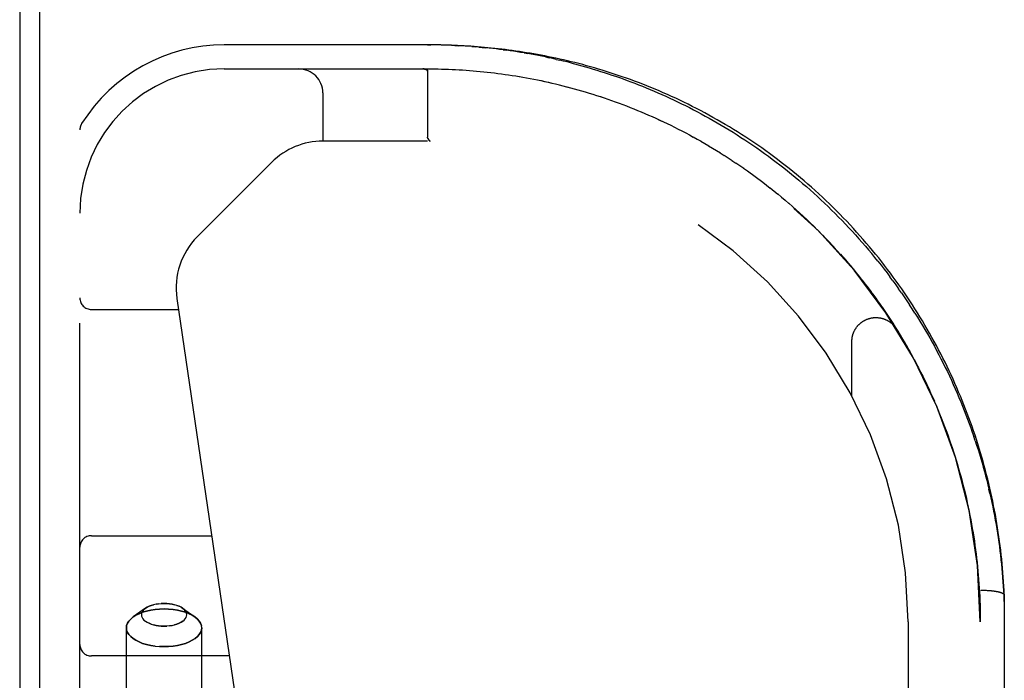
# Model space of a CAD drawing. Header units: inches. Extents: x 0 to 221, y 0 to 143.
# Tile 217 of 256: x 37.2 to 39.76, y 118.7 to 120.41. Entities that reach past the tile are written whole.
import ezdxf

# ---------------------------------------------------------------- set-up
doc = ezdxf.new("R2010")
doc.units = ezdxf.units.IN
doc.header["$LTSCALE"] = 12.142857
doc.header["$MEASUREMENT"] = 0
doc.linetypes.add('HIDDEN', pattern=[0.2, 0.1, -0.1])
doc.layers.get('0').update_dxf_attribs({"linetype": 'CONTINUOUS'})
doc.layers.add('LEFTHAND_DOOR_ASSEMBLY', color=7, linetype='CONTINUOUS')

msp = doc.modelspace()

# ---------------------------------------------------------------- linework, layer by layer
at = {"color": 7, "linetype": 'Continuous'}
msp.add_line((37.2492, 117.9323), (37.2492, 135.6919), dxfattribs=at)
at = {"color": 3, "linetype": 'Continuous'}
msp.add_line((37.1972, 135.5799), (37.1972, 118.0319), dxfattribs=at)
at = {"layer": 'LEFTHAND_DOOR_ASSEMBLY', "color": 8, "linetype": 'HIDDEN'}
for p, q in [((38.2663, 120.3474), (37.7287, 120.3474)), ((38.2575, 120.3474), (38.2663, 120.3474)), ((38.3728, 120.343), (38.3818, 120.3423)), ((38.3907, 120.3415), (38.3818, 120.3423)), ((38.4537, 120.3346), (38.4628, 120.3334)), ((38.5084, 120.3263), (38.5176, 120.3248)), ((38.5639, 120.3159), (38.5732, 120.3139)), ((37.7287, 120.2849), (38.2575, 120.2849)), ((38.2465, 120.2849), (38.2459, 120.2849)), ((38.247, 120.2849), (38.2464, 120.2849)), ((38.2475, 120.2848), (38.247, 120.2849)), ((38.248, 120.2848), (38.2475, 120.2848)), ((38.2485, 120.2848), (38.248, 120.2848)), ((38.5919, 120.3097), (38.6014, 120.3075)), ((38.2575, 120.2793), (38.2575, 120.2795)), ((38.2575, 120.2793), (38.2575, 120.1077)), ((38.4126, 120.2766), (38.4218, 120.2755)), ((38.5052, 120.2634), (38.5147, 120.2617)), ((38.5902, 120.2459), (38.5999, 120.2435)), ((38.6286, 120.2362), (38.6383, 120.2335)), ((38.6382, 120.2336), (38.648, 120.2309)), ((37.9852, 120.2224), (37.9852, 120.0974)), ((38.6576, 120.2281), (38.6673, 120.2253)), ((38.7453, 120.1996), (38.7551, 120.196)), ((38.755, 120.196), (38.7648, 120.1924)), ((37.3537, 118.4099), (37.3537, 120.1268)), ((38.9088, 120.1288), (38.9187, 120.1237)), ((38.9185, 120.1238), (38.9284, 120.1186)), ((38.9283, 120.1187), (38.9383, 120.1134)), ((38.9381, 120.1135), (38.9481, 120.108)), ((38.9479, 120.1081), (38.9581, 120.1025)), ((38.2575, 120.0974), (37.9852, 120.0974)), ((38.2602, 120.1013), (38.2587, 120.1036)), ((38.2596, 120.1022), (38.2587, 120.1036)), ((38.2598, 120.1019), (38.2603, 120.1013)), ((38.2644, 120.0974), (38.2641, 120.0974)), ((38.9578, 120.1026), (38.9681, 120.0969)), ((38.9678, 120.097), (38.9781, 120.0911)), ((38.9778, 120.0913), (38.9882, 120.0852)), ((38.9879, 120.0854), (38.9983, 120.0792)), ((38.998, 120.0793), (39.0084, 120.073)), ((39.0081, 120.0732), (39.0186, 120.0668)), ((39.0183, 120.0669), (39.0287, 120.0604)), ((39.0284, 120.0605), (39.0388, 120.0539)), ((37.8523, 120.0424), (37.6587, 119.8488)), ((39.0385, 120.054), (39.0489, 120.0473)), ((39.0486, 120.0474), (39.059, 120.0405)), ((39.0587, 120.0407), (39.0691, 120.0337)), ((39.0688, 120.0339), (39.0791, 120.0268)), ((39.1769, 120.042), (39.1668, 120.0497)), ((39.0788, 120.027), (39.0891, 120.0198)), ((39.0888, 120.0199), (39.099, 120.0126)), ((39.0988, 120.0128), (39.109, 120.0054)), ((39.1087, 120.0056), (39.1189, 119.998)), ((39.1186, 119.9982), (39.1287, 119.9906)), ((39.1285, 119.9908), (39.1385, 119.983)), ((39.1383, 119.9832), (39.1483, 119.9754)), ((39.1481, 119.9756), (39.158, 119.9676)), ((39.1578, 119.9678), (39.1677, 119.9598)), ((39.1675, 119.96), (39.1773, 119.9518)), ((39.2705, 119.9537), (39.261, 119.9623)), ((39.2705, 119.9537), (39.2799, 119.945)), ((39.1771, 119.952), (39.1869, 119.9438)), ((39.1866, 119.944), (39.1964, 119.9356)), ((39.1962, 119.9358), (39.2058, 119.9274)), ((39.2056, 119.9276), (39.2152, 119.9191)), ((39.2892, 119.9362), (39.2799, 119.945)), ((39.2892, 119.9362), (39.2985, 119.9273)), ((39.215, 119.9193), (39.2246, 119.9106)), ((39.2243, 119.9108), (39.2338, 119.9021)), ((39.2336, 119.9023), (39.243, 119.8935)), ((39.2428, 119.8937), (39.2521, 119.8849)), ((39.2519, 119.8851), (39.2612, 119.8761)), ((39.261, 119.8763), (39.2702, 119.8673)), ((39.27, 119.8674), (39.2791, 119.8583)), ((39.2789, 119.8585), (39.2879, 119.8493)), ((39.2877, 119.8495), (39.2966, 119.8402)), ((39.2965, 119.8404), (39.3053, 119.8311)), ((39.3051, 119.8313), (39.3139, 119.8218)), ((39.387, 119.8343), (39.3785, 119.8439)), ((39.3137, 119.822), (39.3224, 119.8125)), ((39.3222, 119.8127), (39.3308, 119.8032)), ((39.3306, 119.8033), (39.3391, 119.7937)), ((39.339, 119.7939), (39.3474, 119.7842)), ((39.3472, 119.7844), (39.3555, 119.7746)), ((39.3554, 119.7748), (39.3636, 119.765)), ((39.3634, 119.7652), (39.3716, 119.7553)), ((39.3714, 119.7555), (39.3794, 119.7455)), ((39.3793, 119.7457), (39.3872, 119.7357)), ((39.3871, 119.7359), (39.3949, 119.7258)), ((39.3948, 119.726), (39.4025, 119.7159)), ((39.4669, 119.7345), (39.4593, 119.7447)), ((39.4024, 119.7161), (39.41, 119.7059)), ((39.4099, 119.7061), (39.4174, 119.6959)), ((39.489, 119.7034), (39.4817, 119.7138)), ((37.6057, 119.6886), (37.7889, 118.4418)), ((39.4173, 119.696), (39.4247, 119.6858)), ((39.4246, 119.686), (39.4319, 119.6756)), ((39.4318, 119.6758), (39.439, 119.6655)), ((37.3837, 119.6599), (37.6099, 119.6599)), ((39.4389, 119.6656), (39.446, 119.6552)), ((39.4459, 119.6554), (39.4529, 119.645)), ((39.4528, 119.6451), (39.4597, 119.6347)), ((39.4596, 119.6348), (39.4664, 119.6243)), ((39.4663, 119.6245), (39.473, 119.6139)), ((39.4729, 119.6141), (39.4795, 119.6035)), ((39.4794, 119.6037), (39.4859, 119.593)), ((39.3602, 119.435), (39.3602, 119.5766)), ((39.4921, 119.5827), (39.4983, 119.5722)), ((39.4983, 119.5722), (39.5045, 119.5615)), ((39.5044, 119.5616), (39.5105, 119.5509)), ((39.5104, 119.551), (39.5164, 119.5402)), ((39.5914, 119.5445), (39.5858, 119.5553)), ((39.5163, 119.5404), (39.5222, 119.5296)), ((39.5221, 119.5297), (39.5279, 119.5189)), ((39.5443, 119.4869), (39.5497, 119.476)), ((39.5496, 119.4761), (39.5548, 119.4652)), ((39.5599, 119.4545), (39.5649, 119.4436)), ((39.5697, 119.4328), (39.5745, 119.4219)), ((39.5745, 119.4219), (39.5793, 119.4109)), ((39.5792, 119.411), (39.5839, 119.4)), ((39.5838, 119.4001), (39.5883, 119.3891)), ((39.5883, 119.3892), (39.5927, 119.3782)), ((39.5927, 119.3783), (39.597, 119.3672)), ((39.6809, 119.3188), (39.6771, 119.3301)), ((39.719, 119.1819), (39.7164, 119.1933)), ((39.6578, 119.1688), (39.6603, 119.1577)), ((39.6603, 119.1577), (39.6627, 119.1466)), ((39.6627, 119.1467), (39.665, 119.1355)), ((39.665, 119.1356), (39.6672, 119.1244)), ((39.6672, 119.1245), (39.6693, 119.1134)), ((39.6693, 119.1134), (39.6714, 119.1023)), ((39.6714, 119.1023), (39.6733, 119.0912)), ((39.6733, 119.0913), (39.6752, 119.0801)), ((37.3837, 119.0724), (37.6962, 119.0724)), ((39.6752, 119.0802), (39.6769, 119.0691)), ((39.6769, 119.0691), (39.6786, 119.058)), ((39.6786, 119.0581), (39.6802, 119.0469)), ((39.6802, 119.047), (39.6817, 119.0359)), ((39.6817, 119.0359), (39.6831, 119.0248)), ((39.6831, 119.0249), (39.6844, 119.0138)), ((39.6844, 119.0138), (39.6857, 119.0027)), ((39.6857, 119.0027), (39.6868, 118.9917)), ((39.6868, 118.9917), (39.6879, 118.9806)), ((39.6879, 118.9806), (39.6889, 118.9696)), ((39.6888, 118.9696), (39.6897, 118.9585)), ((39.6897, 118.9586), (39.6905, 118.9475)), ((39.6951, 118.9309), (39.6974, 118.9309)), ((39.7007, 118.9309), (39.703, 118.9308)), ((39.703, 118.9308), (39.7052, 118.9307)), ((39.7052, 118.9307), (39.7074, 118.9306)), ((39.7074, 118.9306), (39.7096, 118.9305)), ((39.7096, 118.9305), (39.7118, 118.9304)), ((39.7118, 118.9304), (39.7139, 118.9303)), ((39.7139, 118.9303), (39.7161, 118.9301)), ((39.7161, 118.9301), (39.7182, 118.9299)), ((39.7565, 118.9184), (39.7565, 118.9182)), ((39.7565, 118.9182), (39.7565, 117.2249)), ((37.5243, 118.8839), (37.4925, 118.8614)), ((37.5202, 118.8806), (37.5243, 118.8839)), ((37.5725, 118.8963), (37.5653, 118.8961)), ((37.606, 118.8911), (37.6116, 118.8889)), ((37.6166, 118.8864), (37.6206, 118.8839)), ((37.6206, 118.8839), (37.6525, 118.8614)), ((37.4857, 118.8558), (37.4924, 118.8614)), ((37.4745, 118.4099), (37.4745, 118.8331)), ((37.539, 118.8426), (37.5334, 118.8448)), ((37.5725, 118.8373), (37.5796, 118.8376)), ((37.6705, 118.4099), (37.6705, 118.8331)), ((39.5065, 118.8484), (39.5065, 116.8669)), ((39.694, 117.2874), (39.694, 118.8484)), ((37.5725, 118.7841), (37.5607, 118.7844)), ((37.7421, 118.7599), (37.3837, 118.7599))]:
    msp.add_line(p, q, dxfattribs=at)
for points in [[(38.3195, 120.3462), (38.3106, 120.3465), (38.3017, 120.3468), (38.2929, 120.347), (38.284, 120.3472), (38.2752, 120.3473), (38.266, 120.3474)], [(39.4898, 119.7135), (39.4826, 119.7238), (39.4754, 119.7339), (39.468, 119.744), (39.4606, 119.7541), (39.453, 119.7641), (39.4454, 119.7741), (39.4377, 119.784), (39.4299, 119.7938), (39.422, 119.8036), (39.414, 119.8133), (39.4059, 119.823), (39.3977, 119.8326), (39.3895, 119.8422), (39.3811, 119.8517), (39.3727, 119.8611), (39.3641, 119.8705), (39.3555, 119.8798), (39.3468, 119.889), (39.338, 119.8982), (39.3292, 119.9073), (39.3202, 119.9163), (39.3112, 119.9252), (39.3021, 119.9341), (39.2929, 119.9429), (39.2836, 119.9516), (39.2743, 119.9602), (39.2648, 119.9688), (39.2553, 119.9773), (39.2458, 119.9857), (39.2361, 119.994), (39.2264, 120.0022), (39.2166, 120.0103), (39.2068, 120.0184), (39.1969, 120.0264), (39.1869, 120.0342), (39.1769, 120.042), (39.1668, 120.0497), (39.1567, 120.0573), (39.1465, 120.0648), (39.1362, 120.0722), (39.1259, 120.0795), (39.1156, 120.0867), (39.1052, 120.0938), (39.0947, 120.1008), (39.0842, 120.1077), (39.0737, 120.1145), (39.0632, 120.1212), (39.0526, 120.1277), (39.042, 120.1342), (39.0313, 120.1406), (39.0206, 120.1469), (39.0099, 120.153), (38.9992, 120.1591), (38.9885, 120.165), (38.9777, 120.1709), (38.967, 120.1766), (38.9562, 120.1822), (38.9454, 120.1877), (38.9346, 120.1931), (38.9238, 120.1984), (38.9131, 120.2036), (38.9023, 120.2086), (38.8915, 120.2136), (38.8808, 120.2184), (38.87, 120.2231), (38.8593, 120.2278), (38.8486, 120.2323), (38.8379, 120.2367), (38.8272, 120.241), (38.8165, 120.2452), (38.8059, 120.2493), (38.7953, 120.2533), (38.7847, 120.2572), (38.7742, 120.2609), (38.7636, 120.2646), (38.7532, 120.2682), (38.7427, 120.2717), (38.7323, 120.275), (38.7219, 120.2783), (38.7116, 120.2815), (38.7013, 120.2846), (38.6911, 120.2876), (38.6809, 120.2905), (38.6707, 120.2933), (38.6606, 120.296), (38.6506, 120.2987), (38.6405, 120.3012), (38.6306, 120.3037), (38.6207, 120.306), (38.6108, 120.3083), (38.601, 120.3106), (38.5912, 120.3127), (38.5814, 120.3147), (38.5718, 120.3167), (38.5621, 120.3186), (38.5525, 120.3205), (38.543, 120.3222), (38.5335, 120.3239), (38.5241, 120.3255), (38.5147, 120.3271), (38.5053, 120.3286), (38.496, 120.33), (38.4867, 120.3313), (38.4775, 120.3326), (38.4683, 120.3338), (38.4592, 120.335), (38.4501, 120.3361), (38.4411, 120.3372), (38.432, 120.3382), (38.4231, 120.3391), (38.4141, 120.34), (38.4052, 120.3408), (38.3963, 120.3416), (38.3875, 120.3423), (38.3787, 120.343), (38.3699, 120.3436), (38.3612, 120.3442), (38.3524, 120.3447), (38.3437, 120.3452), (38.335, 120.3456), (38.3263, 120.346), (38.3177, 120.3464), (38.3091, 120.3466), (38.3004, 120.3469), (38.2918, 120.3471), (38.2832, 120.3472), (38.2746, 120.3474)], [(38.6108, 120.3083), (38.601, 120.3106), (38.5912, 120.3127), (38.5815, 120.3147), (38.5718, 120.3167), (38.5621, 120.3186), (38.5525, 120.3205), (38.543, 120.3222), (38.5335, 120.3239), (38.5241, 120.3255), (38.5147, 120.3271), (38.5053, 120.3286), (38.496, 120.33), (38.4867, 120.3313), (38.4775, 120.3326), (38.4684, 120.3338), (38.4592, 120.335), (38.4501, 120.3361), (38.4411, 120.3372), (38.4321, 120.3382), (38.4231, 120.3391), (38.4141, 120.34), (38.4052, 120.3408), (38.3963, 120.3416), (38.3875, 120.3423), (38.3787, 120.343), (38.3699, 120.3436), (38.3612, 120.3442), (38.3524, 120.3447), (38.3437, 120.3452), (38.335, 120.3456), (38.3264, 120.346), (38.3177, 120.3464), (38.3091, 120.3466), (38.3004, 120.3469), (38.2918, 120.3471), (38.2832, 120.3472), (38.2746, 120.3474)], [(38.3195, 120.3462), (38.3283, 120.3458), (38.3372, 120.3453)], [(38.3728, 120.343), (38.3639, 120.3437), (38.355, 120.3443), (38.3461, 120.3448), (38.3372, 120.3453)], [(38.3907, 120.3415), (38.3997, 120.3407), (38.4086, 120.3398)], [(38.4537, 120.3346), (38.4446, 120.3357), (38.4356, 120.3368), (38.4266, 120.3379), (38.4176, 120.3389), (38.4086, 120.3398)], [(38.5084, 120.3263), (38.4992, 120.3279), (38.4901, 120.3293), (38.4809, 120.3307), (38.4718, 120.3321), (38.4628, 120.3334)], [(38.5639, 120.3159), (38.5546, 120.3178), (38.5453, 120.3196), (38.536, 120.3214), (38.5268, 120.3231), (38.5176, 120.3248)], [(38.5919, 120.3097), (38.5826, 120.3118), (38.5732, 120.3139)], [(38.2447, 120.2849), (38.2453, 120.2849), (38.2459, 120.2849)], [(38.2459, 120.2849), (38.2453, 120.2849), (38.2447, 120.2849)], [(38.2485, 120.2848), (38.2489, 120.2847), (38.2494, 120.2846), (38.2498, 120.2846), (38.2502, 120.2845), (38.2506, 120.2844), (38.251, 120.2844), (38.2514, 120.2843), (38.2517, 120.2842), (38.252, 120.2841), (38.2524, 120.284), (38.2527, 120.2839), (38.253, 120.2838), (38.2532, 120.2837), (38.2535, 120.2836), (38.2537, 120.2835), (38.254, 120.2834), (38.2542, 120.2833), (38.2544, 120.2832), (38.2546, 120.2831), (38.2548, 120.283), (38.255, 120.2829), (38.2552, 120.2828), (38.2554, 120.2827), (38.2555, 120.2826), (38.2557, 120.2825), (38.2559, 120.2823), (38.256, 120.2822), (38.2561, 120.2821), (38.2563, 120.282), (38.2564, 120.2819), (38.2565, 120.2818), (38.2566, 120.2816), (38.2567, 120.2815), (38.2568, 120.2814), (38.2569, 120.2813), (38.2569, 120.2811), (38.257, 120.281), (38.2571, 120.2809), (38.2572, 120.2808), (38.2572, 120.2806), (38.2573, 120.2805), (38.2573, 120.2804), (38.2574, 120.2802), (38.2574, 120.2801), (38.2574, 120.2799), (38.2574, 120.2798), (38.2575, 120.2796), (38.2575, 120.2795), (38.2575, 120.2793)], [(38.2575, 120.2849), (38.2666, 120.2849), (38.2756, 120.2848), (38.2847, 120.2847), (38.2938, 120.2845), (38.3029, 120.2842), (38.312, 120.2839), (38.3211, 120.2835), (38.3302, 120.2831), (38.3394, 120.2826), (38.3485, 120.2821), (38.3576, 120.2815), (38.3667, 120.2808), (38.3759, 120.2801), (38.385, 120.2793), (38.3942, 120.2784), (38.4034, 120.2775), (38.4126, 120.2765)], [(38.2756, 120.2848), (38.2847, 120.2847), (38.2938, 120.2845), (38.3029, 120.2842), (38.312, 120.2839), (38.3211, 120.2835), (38.3302, 120.2831), (38.3393, 120.2826), (38.3485, 120.2821), (38.3576, 120.2815), (38.3667, 120.2808), (38.3759, 120.2801), (38.385, 120.2793), (38.3942, 120.2784), (38.4034, 120.2775), (38.4126, 120.2766)], [(38.6298, 120.3006), (38.6203, 120.303), (38.6108, 120.3053), (38.6014, 120.3075)], [(39.1567, 120.0573), (39.1465, 120.0648), (39.1362, 120.0722), (39.1259, 120.0795), (39.1156, 120.0867), (39.1052, 120.0938), (39.0947, 120.1008), (39.0842, 120.1077), (39.0737, 120.1145), (39.0632, 120.1212), (39.0526, 120.1277), (39.042, 120.1342), (39.0313, 120.1406), (39.0206, 120.1469), (39.0099, 120.153), (38.9992, 120.1591), (38.9885, 120.165), (38.9777, 120.1708), (38.967, 120.1766), (38.9562, 120.1822), (38.9454, 120.1877), (38.9346, 120.1931), (38.9238, 120.1984), (38.9131, 120.2035), (38.9023, 120.2086), (38.8915, 120.2136), (38.8808, 120.2184), (38.87, 120.2231), (38.8593, 120.2278), (38.8486, 120.2323), (38.8379, 120.2367), (38.8272, 120.241), (38.8165, 120.2452), (38.8059, 120.2493), (38.7953, 120.2533), (38.7847, 120.2572), (38.7742, 120.2609), (38.7636, 120.2646), (38.7532, 120.2682), (38.7427, 120.2717), (38.7323, 120.275), (38.7219, 120.2783), (38.7116, 120.2815), (38.7013, 120.2846), (38.6911, 120.2876), (38.6809, 120.2905), (38.6707, 120.2933), (38.6606, 120.296), (38.6506, 120.2987), (38.6405, 120.3012), (38.6306, 120.3037), (38.6207, 120.306)], [(38.6298, 120.3006), (38.6393, 120.2981), (38.6489, 120.2955), (38.6584, 120.2929), (38.6681, 120.2902), (38.6777, 120.2874), (38.6874, 120.2846), (38.6971, 120.2816), (38.7068, 120.2786), (38.7166, 120.2755), (38.7264, 120.2723), (38.7362, 120.2691), (38.746, 120.2657), (38.7559, 120.2623), (38.7658, 120.2588), (38.7758, 120.2551), (38.7857, 120.2514), (38.7957, 120.2476), (38.8057, 120.2437), (38.8158, 120.2398), (38.8259, 120.2357), (38.836, 120.2315), (38.8461, 120.2272), (38.8562, 120.2229), (38.8664, 120.2184), (38.8766, 120.2138), (38.8868, 120.2091), (38.897, 120.2044), (38.9072, 120.1995), (38.9175, 120.1945), (38.9277, 120.1895), (38.938, 120.1843), (38.9483, 120.179), (38.9586, 120.1736), (38.9689, 120.1681), (38.9792, 120.1625), (38.9895, 120.1568), (38.9999, 120.1509), (39.0102, 120.145), (39.0205, 120.139), (39.0308, 120.1328), (39.0411, 120.1266), (39.0514, 120.1202), (39.0617, 120.1137), (39.0719, 120.1071), (39.0822, 120.1005), (39.0924, 120.0937), (39.1026, 120.0868), (39.1128, 120.0797), (39.123, 120.0726), (39.1331, 120.0654), (39.1432, 120.0581), (39.1533, 120.0506), (39.1633, 120.0431), (39.1733, 120.0355), (39.1832, 120.0277), (39.1931, 120.0199), (39.203, 120.0119), (39.2128, 120.0039), (39.2226, 119.9958), (39.2323, 119.9875), (39.2419, 119.9792), (39.2515, 119.9708), (39.261, 119.9623)], [(38.4218, 120.2755), (38.431, 120.2744), (38.4402, 120.2733), (38.4495, 120.2721), (38.4588, 120.2708), (38.468, 120.2694), (38.4773, 120.268), (38.4866, 120.2666), (38.496, 120.265), (38.5053, 120.2634)], [(38.431, 120.2744), (38.4402, 120.2733), (38.4494, 120.2721), (38.4587, 120.2708), (38.468, 120.2694), (38.4773, 120.268), (38.4866, 120.2666), (38.4959, 120.265), (38.5052, 120.2634)], [(38.5146, 120.2617), (38.524, 120.26), (38.5334, 120.2582), (38.5429, 120.2563), (38.5523, 120.2544), (38.5618, 120.2523)], [(38.524, 120.26), (38.5334, 120.2582), (38.5428, 120.2563), (38.5522, 120.2544), (38.5617, 120.2524)], [(38.5617, 120.2524), (38.5713, 120.2503), (38.5808, 120.2481), (38.5903, 120.2459)], [(38.5712, 120.2503), (38.5807, 120.2481), (38.5902, 120.2459)], [(38.5998, 120.2436), (38.6094, 120.2412), (38.619, 120.2387), (38.6287, 120.2362)], [(38.6093, 120.2412), (38.6189, 120.2387), (38.6286, 120.2362)], [(38.6479, 120.2309), (38.6577, 120.2281), (38.6674, 120.2252)], [(38.6673, 120.2253), (38.6771, 120.2223), (38.6869, 120.2193), (38.6967, 120.2162), (38.7065, 120.213), (38.7162, 120.2097), (38.726, 120.2064), (38.7357, 120.203), (38.7454, 120.1995)], [(38.677, 120.2223), (38.6868, 120.2193), (38.6966, 120.2162), (38.7064, 120.213), (38.7161, 120.2098), (38.7259, 120.2064), (38.7356, 120.203), (38.7453, 120.1996)], [(38.7647, 120.1924), (38.7744, 120.1887), (38.784, 120.185), (38.7936, 120.1812), (38.8031, 120.1773), (38.8127, 120.1733), (38.8223, 120.1693), (38.8319, 120.1651), (38.8414, 120.1609), (38.851, 120.1566), (38.8606, 120.1522), (38.8702, 120.1477)], [(38.7743, 120.1887), (38.7839, 120.185), (38.7935, 120.1812), (38.8031, 120.1773)], [(38.8127, 120.1733), (38.8223, 120.1692), (38.8319, 120.1651), (38.8415, 120.1609), (38.8511, 120.1566), (38.8607, 120.1521), (38.8703, 120.1477)], [(38.8702, 120.1477), (38.8799, 120.1431), (38.8896, 120.1384), (38.8992, 120.1336), (38.9089, 120.1287)], [(38.8798, 120.1431), (38.8895, 120.1385), (38.8991, 120.1337), (38.9088, 120.1288)], [(38.2587, 120.1036), (38.2586, 120.1038), (38.2585, 120.104), (38.2584, 120.1042), (38.2583, 120.1044), (38.2582, 120.1046), (38.2581, 120.1047), (38.258, 120.1049), (38.2579, 120.1051), (38.2579, 120.1053), (38.2578, 120.1055), (38.2577, 120.1057), (38.2577, 120.1059), (38.2576, 120.1062), (38.2576, 120.1064), (38.2576, 120.1066), (38.2575, 120.1068), (38.2575, 120.107), (38.2575, 120.1073), (38.2575, 120.1075), (38.2575, 120.1077)], [(38.258, 120.1049), (38.2581, 120.1048), (38.2582, 120.1046), (38.2583, 120.1044), (38.2584, 120.1042), (38.2585, 120.104), (38.2586, 120.1038), (38.2587, 120.1036)], [(38.2616, 120.0994), (38.2614, 120.0997), (38.2612, 120.0999), (38.261, 120.1002), (38.2608, 120.1004), (38.2606, 120.1007), (38.2604, 120.101), (38.2602, 120.1013)], [(38.2603, 120.1013), (38.2605, 120.101), (38.2607, 120.1007), (38.2609, 120.1005), (38.261, 120.1002), (38.2612, 120.1), (38.2614, 120.0997), (38.2616, 120.0995)], [(38.2616, 120.0995), (38.2618, 120.0993), (38.2619, 120.0991), (38.2621, 120.0989), (38.2623, 120.0987), (38.2624, 120.0985), (38.2626, 120.0984), (38.2627, 120.0982), (38.2629, 120.0981), (38.2631, 120.098), (38.2632, 120.0978), (38.2634, 120.0978), (38.2635, 120.0977), (38.2637, 120.0976), (38.2638, 120.0975), (38.2639, 120.0975), (38.2641, 120.0975)], [(38.2642, 120.0974), (38.264, 120.0975), (38.2638, 120.0975), (38.2637, 120.0975), (38.2636, 120.0976), (38.2634, 120.0977), (38.2633, 120.0977), (38.2631, 120.0978), (38.263, 120.0979), (38.2628, 120.0981), (38.2627, 120.0982), (38.2625, 120.0983), (38.2624, 120.0985), (38.2622, 120.0987), (38.2621, 120.0988), (38.2619, 120.099), (38.2617, 120.0992), (38.2616, 120.0994)], [(39.5858, 119.5553), (39.58, 119.5661), (39.5742, 119.5769), (39.5683, 119.5876), (39.5623, 119.5983), (39.5562, 119.609), (39.5499, 119.6196), (39.5436, 119.6302), (39.5372, 119.6408), (39.5308, 119.6513), (39.5242, 119.6618), (39.5175, 119.6722), (39.5107, 119.6826), (39.5038, 119.693), (39.4968, 119.7033), (39.4898, 119.7135), (39.4826, 119.7237), (39.4754, 119.7339), (39.468, 119.744), (39.4606, 119.7541), (39.453, 119.7641), (39.4454, 119.7741), (39.4377, 119.784), (39.4299, 119.7938), (39.422, 119.8036), (39.414, 119.8133), (39.4059, 119.823), (39.3977, 119.8326), (39.3895, 119.8422), (39.3811, 119.8517), (39.3727, 119.8611), (39.3641, 119.8705), (39.3555, 119.8798), (39.3468, 119.889), (39.338, 119.8982), (39.3292, 119.9072), (39.3202, 119.9163), (39.3112, 119.9252), (39.3021, 119.9341), (39.2929, 119.9429), (39.2836, 119.9516), (39.2743, 119.9602), (39.2648, 119.9688), (39.2553, 119.9773), (39.2458, 119.9857), (39.2361, 119.994), (39.2264, 120.0022), (39.2167, 120.0103), (39.2068, 120.0184), (39.1969, 120.0263), (39.1869, 120.0342)], [(39.3259, 119.9002), (39.3168, 119.9094), (39.3077, 119.9184), (39.2985, 119.9273)], [(39.3259, 119.9002), (39.3348, 119.891), (39.3437, 119.8818), (39.3526, 119.8724), (39.3613, 119.863), (39.3699, 119.8535), (39.3785, 119.8439)], [(39.387, 119.8343), (39.3954, 119.8246), (39.4037, 119.8148), (39.4119, 119.805)], [(39.4281, 119.7851), (39.4201, 119.7951), (39.4119, 119.805)], [(39.4281, 119.7851), (39.436, 119.7751), (39.4439, 119.765), (39.4516, 119.7549), (39.4593, 119.7447)], [(39.4669, 119.7345), (39.4744, 119.7242), (39.4817, 119.7138)], [(39.489, 119.7034), (39.4962, 119.693), (39.5033, 119.6825), (39.5103, 119.672)], [(39.5239, 119.6508), (39.5171, 119.6614), (39.5103, 119.672)], [(39.5239, 119.6508), (39.5306, 119.6401), (39.5372, 119.6294), (39.5437, 119.6187), (39.5501, 119.6079), (39.5564, 119.5971), (39.5625, 119.5863), (39.5686, 119.5754), (39.5746, 119.5645), (39.5805, 119.5536), (39.5863, 119.5426), (39.5919, 119.5317), (39.5975, 119.5206), (39.603, 119.5096), (39.6084, 119.4985), (39.6137, 119.4874), (39.6188, 119.4763), (39.6239, 119.4652), (39.6289, 119.454), (39.6338, 119.4428), (39.6386, 119.4316), (39.6432, 119.4204), (39.6478, 119.4092), (39.6523, 119.3979), (39.6567, 119.3867), (39.661, 119.3754), (39.6652, 119.3641), (39.6693, 119.3528), (39.6732, 119.3415), (39.6771, 119.3301)], [(39.3602, 119.5765), (39.3602, 119.5776), (39.3602, 119.5787), (39.3603, 119.5799), (39.3604, 119.581), (39.3604, 119.5821), (39.3606, 119.5833), (39.3607, 119.5844), (39.3608, 119.5855), (39.361, 119.5866), (39.3612, 119.5878), (39.3614, 119.5889), (39.3617, 119.59), (39.3619, 119.5911), (39.3622, 119.5922), (39.3625, 119.5933), (39.3628, 119.5944), (39.3631, 119.5955), (39.3635, 119.5966), (39.3639, 119.5976), (39.3643, 119.5987), (39.3647, 119.5998), (39.3651, 119.6008), (39.3656, 119.6019), (39.366, 119.6029), (39.3665, 119.6039), (39.367, 119.605), (39.3676, 119.606), (39.3681, 119.607), (39.3687, 119.608), (39.3692, 119.6089), (39.3698, 119.6099), (39.3705, 119.6109), (39.3711, 119.6118), (39.3717, 119.6127), (39.3724, 119.6137), (39.3731, 119.6146), (39.3738, 119.6155), (39.3745, 119.6164), (39.3752, 119.6172), (39.376, 119.6181), (39.3768, 119.6189), (39.3775, 119.6198), (39.3783, 119.6206), (39.3791, 119.6214), (39.38, 119.6222), (39.3808, 119.6229), (39.3817, 119.6237), (39.3825, 119.6244), (39.3834, 119.6251), (39.3843, 119.6259), (39.3852, 119.6265), (39.3861, 119.6272), (39.387, 119.6279), (39.388, 119.6285), (39.3889, 119.6291), (39.3899, 119.6298), (39.3909, 119.6303), (39.3919, 119.6309), (39.3929, 119.6315), (39.3939, 119.632), (39.3949, 119.6325), (39.3959, 119.633), (39.3969, 119.6335), (39.398, 119.6339), (39.399, 119.6344), (39.4001, 119.6348), (39.4011, 119.6352), (39.4022, 119.6356), (39.4033, 119.636), (39.4044, 119.6363), (39.4055, 119.6366), (39.4066, 119.6369), (39.4077, 119.6372), (39.4088, 119.6375), (39.4099, 119.6377), (39.411, 119.6379), (39.4121, 119.6381), (39.4133, 119.6383), (39.4144, 119.6385), (39.4155, 119.6386), (39.4166, 119.6388), (39.4178, 119.6389), (39.4189, 119.6389), (39.42, 119.639), (39.4212, 119.639), (39.4223, 119.639), (39.4235, 119.639), (39.4246, 119.639), (39.4257, 119.639), (39.4269, 119.6389), (39.428, 119.6388), (39.4291, 119.6387), (39.4303, 119.6386), (39.4314, 119.6384), (39.4325, 119.6383), (39.4337, 119.6381), (39.4348, 119.6379), (39.4359, 119.6376), (39.437, 119.6374), (39.4381, 119.6371), (39.4392, 119.6368), (39.4403, 119.6365), (39.4414, 119.6362), (39.4425, 119.6358), (39.4435, 119.6355), (39.4446, 119.6351), (39.4457, 119.6347), (39.4467, 119.6342), (39.4478, 119.6338), (39.4488, 119.6333), (39.4498, 119.6328), (39.4509, 119.6323), (39.4519, 119.6318), (39.4529, 119.6313), (39.4539, 119.6307), (39.4549, 119.6301), (39.4558, 119.6295), (39.4568, 119.6289), (39.4577, 119.6283), (39.4587, 119.6277), (39.4596, 119.627), (39.4605, 119.6263), (39.4614, 119.6256), (39.4623, 119.6249), (39.4632, 119.6242), (39.464, 119.6234), (39.4649, 119.6227), (39.4657, 119.6219), (39.4665, 119.6211), (39.4673, 119.6203), (39.4681, 119.6195), (39.4689, 119.6186), (39.4697, 119.6178), (39.4704, 119.6169), (39.4711, 119.616), (39.4718, 119.6152), (39.4725, 119.6143), (39.4732, 119.6133), (39.4739, 119.6124), (39.4745, 119.6115), (39.4751, 119.6106), (39.4757, 119.6097)], [(39.4858, 119.5932), (39.4922, 119.5825), (39.4984, 119.572)], [(39.731, 119.1386), (39.7288, 119.1502), (39.7264, 119.1617), (39.724, 119.1732), (39.7215, 119.1847), (39.7189, 119.1962), (39.7162, 119.2077), (39.7134, 119.2192), (39.7105, 119.2307), (39.7075, 119.2421), (39.7044, 119.2536), (39.7013, 119.265), (39.698, 119.2764), (39.6946, 119.2878), (39.6912, 119.2992), (39.6876, 119.3106), (39.684, 119.3219), (39.6803, 119.3333), (39.6764, 119.3446), (39.6725, 119.3559), (39.6685, 119.3672), (39.6644, 119.3784), (39.6602, 119.3897), (39.6559, 119.4009), (39.6515, 119.4121), (39.647, 119.4233), (39.6424, 119.4344), (39.6378, 119.4455), (39.633, 119.4566), (39.6281, 119.4677), (39.6232, 119.4788), (39.6181, 119.4898), (39.613, 119.5008), (39.6077, 119.5117), (39.6024, 119.5227), (39.5969, 119.5336), (39.5914, 119.5445)], [(39.5278, 119.5191), (39.5335, 119.5082), (39.539, 119.4975), (39.5444, 119.4867)], [(39.5334, 119.5084), (39.5389, 119.4976), (39.5443, 119.4869)], [(39.5548, 119.4653), (39.5599, 119.4544), (39.5649, 119.4435)], [(39.5649, 119.4436), (39.5698, 119.4327), (39.5746, 119.4218)], [(39.597, 119.3673), (39.6012, 119.3563), (39.6053, 119.3453), (39.6093, 119.3343)], [(39.6012, 119.3564), (39.6053, 119.3454), (39.6093, 119.3344)], [(39.6093, 119.3344), (39.6132, 119.3233), (39.617, 119.3123), (39.6207, 119.3013)], [(39.6132, 119.3234), (39.617, 119.3124), (39.6207, 119.3014)], [(39.6809, 119.3188), (39.6846, 119.3074), (39.6882, 119.296), (39.6917, 119.2847), (39.6952, 119.2733), (39.6985, 119.2619), (39.7017, 119.2505), (39.7048, 119.239), (39.7079, 119.2276), (39.7108, 119.2162), (39.7136, 119.2048), (39.7164, 119.1933)], [(39.6207, 119.3014), (39.6243, 119.2903), (39.6278, 119.2793), (39.6313, 119.2682), (39.6346, 119.2572), (39.6378, 119.2462), (39.641, 119.2351)], [(39.6243, 119.2904), (39.6278, 119.2794), (39.6312, 119.2683), (39.6346, 119.2573), (39.6378, 119.2462), (39.6409, 119.2352)], [(39.6409, 119.2352), (39.644, 119.224), (39.6469, 119.213), (39.6498, 119.2019), (39.6526, 119.1909), (39.6552, 119.1798)], [(39.644, 119.2241), (39.6469, 119.2131), (39.6498, 119.202), (39.6525, 119.1909), (39.6552, 119.1799), (39.6578, 119.1687)], [(39.719, 119.1819), (39.7216, 119.1704), (39.7241, 119.159), (39.7264, 119.1475), (39.7287, 119.1361), (39.7309, 119.1246), (39.733, 119.1131), (39.735, 119.1017), (39.7369, 119.0902), (39.7388, 119.0787), (39.7405, 119.0673), (39.7422, 119.0558), (39.7437, 119.0443), (39.7452, 119.0329), (39.7465, 119.0214), (39.7478, 119.0099), (39.749, 118.9985), (39.7501, 118.987), (39.7511, 118.9755), (39.7521, 118.9641), (39.7529, 118.9526), (39.7537, 118.9412), (39.7543, 118.9297), (39.7549, 118.9183), (39.7554, 118.9069), (39.7558, 118.8954), (39.7561, 118.884), (39.7563, 118.8726), (39.7565, 118.8611)], [(39.7565, 118.9184), (39.7559, 118.9299), (39.7553, 118.9415), (39.7546, 118.9531), (39.7538, 118.9647), (39.7529, 118.9764), (39.752, 118.988), (39.7509, 118.9996), (39.7497, 119.0112), (39.7485, 119.0228), (39.7471, 119.0344), (39.7457, 119.046), (39.7442, 119.0576), (39.7426, 119.0692), (39.7409, 119.0808), (39.7391, 119.0924), (39.7372, 119.1039), (39.7353, 119.1155), (39.7332, 119.1271), (39.731, 119.1386)], [(39.6905, 118.9475), (39.6913, 118.9365), (39.6919, 118.9255), (39.6925, 118.9144), (39.6929, 118.9034), (39.6933, 118.8924), (39.6936, 118.8814), (39.6938, 118.8704), (39.6939, 118.8594), (39.694, 118.8484)], [(39.6974, 118.9309), (39.6996, 118.9309), (39.7007, 118.9309)], [(39.7182, 118.9299), (39.7202, 118.9298), (39.7212, 118.9297), (39.7222, 118.9296), (39.7233, 118.9295), (39.7242, 118.9294), (39.7252, 118.9292), (39.7262, 118.9291), (39.7272, 118.929), (39.7281, 118.9289), (39.729, 118.9288), (39.73, 118.9286), (39.7309, 118.9285), (39.7318, 118.9283), (39.7327, 118.9282), (39.7336, 118.9281), (39.7344, 118.9279), (39.7353, 118.9278), (39.7361, 118.9276), (39.737, 118.9275), (39.7378, 118.9273), (39.7386, 118.9271), (39.7393, 118.927), (39.7401, 118.9268), (39.7409, 118.9266), (39.7416, 118.9265), (39.7423, 118.9263), (39.743, 118.9261), (39.7437, 118.9259), (39.7444, 118.9257), (39.7451, 118.9256), (39.7457, 118.9254), (39.7463, 118.9252), (39.7469, 118.925), (39.7475, 118.9248), (39.7481, 118.9246), (39.7487, 118.9244), (39.7492, 118.9242), (39.7497, 118.924), (39.7502, 118.9238), (39.7507, 118.9236), (39.7512, 118.9234), (39.7516, 118.9232), (39.752, 118.9229), (39.7524, 118.9227), (39.7528, 118.9225), (39.7532, 118.9223), (39.7535, 118.9221), (39.7539, 118.9219), (39.7542, 118.9216), (39.7545, 118.9214), (39.7548, 118.9212), (39.755, 118.921), (39.7552, 118.9208), (39.7555, 118.9205), (39.7556, 118.9203), (39.7558, 118.9201), (39.756, 118.9198), (39.7561, 118.9196), (39.7562, 118.9194), (39.7563, 118.9192), (39.7564, 118.9189), (39.7564, 118.9187), (39.7565, 118.9185), (39.7565, 118.9184)], [(37.4924, 118.8614), (37.4991, 118.8656), (37.5075, 118.8697), (37.5168, 118.8734), (37.5269, 118.8765), (37.5377, 118.8789), (37.549, 118.8806), (37.5607, 118.8817), (37.5725, 118.8821)], [(37.5725, 118.8821), (37.5607, 118.8817), (37.549, 118.8806), (37.5377, 118.8789), (37.5269, 118.8765), (37.5168, 118.8734), (37.5075, 118.8697), (37.4991, 118.8656), (37.4924, 118.8614)], [(37.5243, 118.8839), (37.5202, 118.8806), (37.5173, 118.8773), (37.5152, 118.8739), (37.5139, 118.8704), (37.5135, 118.8668), (37.5139, 118.8633), (37.5152, 118.8598), (37.5173, 118.8564), (37.5202, 118.8531), (37.5239, 118.8501), (37.5283, 118.8473), (37.5334, 118.8448), (37.539, 118.8426), (37.5451, 118.8407), (37.5516, 118.8393), (37.5584, 118.8382), (37.5653, 118.8376), (37.5725, 118.8373)], [(37.5584, 118.8955), (37.5516, 118.8944), (37.5451, 118.893), (37.539, 118.8911), (37.5334, 118.8889), (37.5283, 118.8864), (37.5243, 118.8839)], [(37.5243, 118.8839), (37.5283, 118.8864), (37.5334, 118.8889), (37.539, 118.8911), (37.5451, 118.893)], [(37.5516, 118.8944), (37.5584, 118.8955), (37.5653, 118.8961), (37.5725, 118.8963)], [(37.6206, 118.8839), (37.6166, 118.8864), (37.6116, 118.8889), (37.606, 118.8911), (37.5999, 118.893), (37.5934, 118.8944), (37.5866, 118.8955), (37.5796, 118.8961), (37.5725, 118.8963)], [(37.5725, 118.8963), (37.5796, 118.8961), (37.5866, 118.8955), (37.5934, 118.8944), (37.5999, 118.893)], [(37.6525, 118.8614), (37.6458, 118.8656), (37.6375, 118.8697), (37.6281, 118.8734), (37.618, 118.8765), (37.6072, 118.8789), (37.5959, 118.8806), (37.5843, 118.8817), (37.5725, 118.8821)], [(37.5725, 118.8821), (37.5843, 118.8817), (37.5959, 118.8806), (37.6072, 118.8789), (37.618, 118.8765), (37.6281, 118.8734), (37.6375, 118.8697), (37.6458, 118.8656), (37.6525, 118.8614)], [(37.5866, 118.8382), (37.5934, 118.8393), (37.5999, 118.8407), (37.606, 118.8426), (37.6116, 118.8448), (37.6166, 118.8473), (37.621, 118.8501), (37.6247, 118.8531), (37.6276, 118.8564), (37.6297, 118.8598), (37.631, 118.8633), (37.6315, 118.8668), (37.631, 118.8704), (37.6297, 118.8739), (37.6276, 118.8773), (37.6247, 118.8806), (37.6206, 118.8839)], [(37.4924, 118.8614), (37.4857, 118.8558), (37.4808, 118.8504), (37.4773, 118.8448), (37.4752, 118.839), (37.4745, 118.8331)], [(37.6705, 118.8331), (37.6698, 118.839), (37.6676, 118.8448), (37.6641, 118.8504), (37.6592, 118.8558), (37.6525, 118.8614)], [(37.6525, 118.8614), (37.6592, 118.8558), (37.6641, 118.8504), (37.6676, 118.8448), (37.6698, 118.839)], [(37.4745, 118.8331), (37.4752, 118.839), (37.4773, 118.8448), (37.4808, 118.8504)], [(37.4745, 118.8331), (37.4752, 118.8272), (37.4773, 118.8213), (37.4808, 118.8157), (37.4857, 118.8103), (37.4918, 118.8052), (37.4991, 118.8006), (37.5075, 118.7964), (37.5168, 118.7927), (37.5269, 118.7897), (37.5377, 118.7872), (37.549, 118.7855), (37.5607, 118.7844), (37.5725, 118.7841)], [(37.549, 118.7855), (37.5377, 118.7872), (37.5269, 118.7897), (37.5168, 118.7927), (37.5075, 118.7964), (37.4991, 118.8006), (37.4918, 118.8052), (37.4857, 118.8103), (37.4808, 118.8157), (37.4773, 118.8213), (37.4752, 118.8272)], [(37.5725, 118.8373), (37.5653, 118.8376), (37.5584, 118.8382), (37.5516, 118.8393), (37.5451, 118.8407)], [(37.5934, 118.8393), (37.5866, 118.8382), (37.5796, 118.8376), (37.5725, 118.8373)], [(37.6705, 118.8331), (37.6698, 118.8272), (37.6676, 118.8213), (37.6641, 118.8157), (37.6592, 118.8103), (37.6531, 118.8052), (37.6458, 118.8006), (37.6375, 118.7964), (37.6281, 118.7927), (37.618, 118.7897), (37.6072, 118.7872), (37.5959, 118.7855), (37.5843, 118.7844), (37.5725, 118.7841)], [(37.5725, 118.7841), (37.5843, 118.7844), (37.5959, 118.7855), (37.6072, 118.7872), (37.618, 118.7897), (37.6281, 118.7927), (37.6375, 118.7964), (37.6458, 118.8006), (37.6531, 118.8052), (37.6592, 118.8103), (37.6641, 118.8157), (37.6676, 118.8213), (37.6698, 118.8272), (37.6705, 118.8331)], [(37.621, 118.8501), (37.6166, 118.8473), (37.6116, 118.8448), (37.606, 118.8426), (37.5999, 118.8407)]]:
    msp.add_lwpolyline(points, dxfattribs=at)
for centre, radius, start, end in [((37.7287, 119.9099), 0.4375, 90, 147.8465), ((37.7287, 119.9099), 0.375, 90, 180), ((37.9227, 120.2224), 0.0625, 0, 90), ((38.2575, 118.8484), 1.4365, 0, 90), ((37.3837, 120.1268), 0.03, 147.8465, 180), ((37.9852, 119.9094), 0.188, 90, 135), ((38.2575, 118.8484), 1.249, 0, 90), ((37.7917, 119.7159), 0.188, 135, 188.3606), ((37.3837, 119.6899), 0.03, 180, 270), ((37.3837, 119.0424), 0.03, 90, 180), ((37.3837, 118.7899), 0.03, 180, 270)]:
    msp.add_arc(centre, radius, start, end, dxfattribs=at)

doc.saveas('drawing.dxf')
